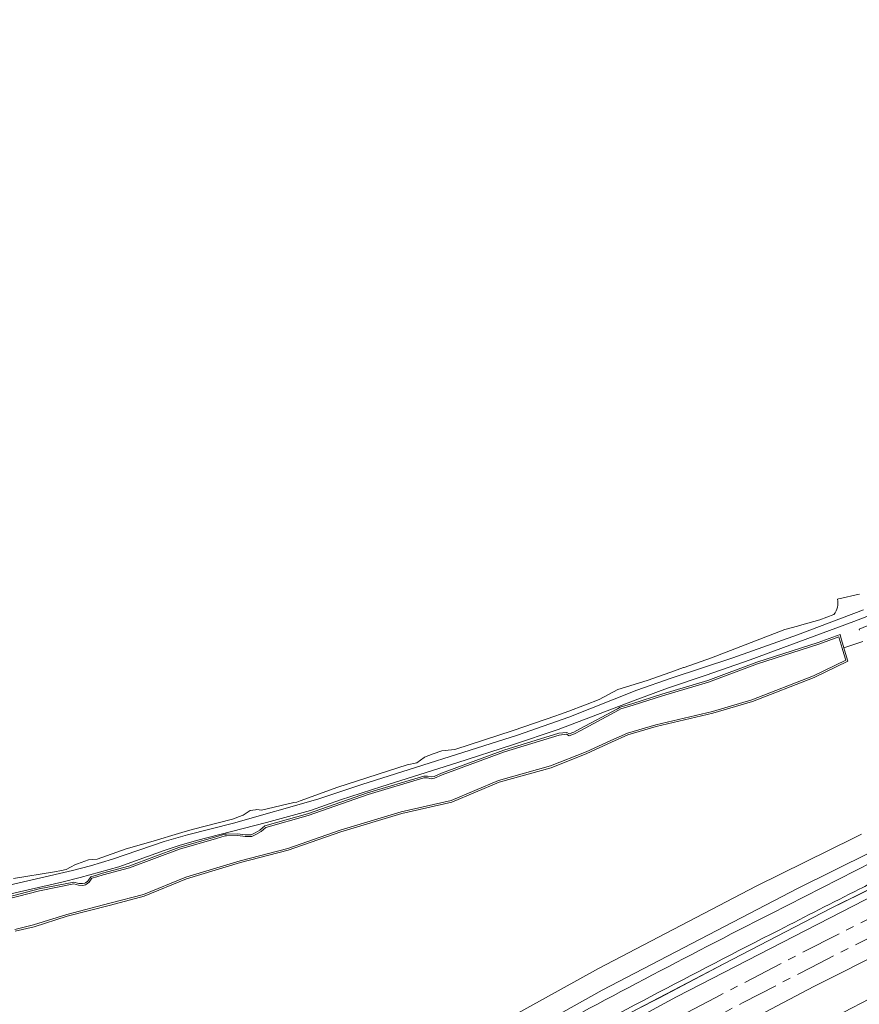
# Model space of a CAD drawing. Header units: metres. Extents: x 92650 to 117222, y 425801 to 461092.
# Tile 144 of 146: x 115548 to 115754, y 427469 to 427711. Entities that reach past the tile are written whole.
import ezdxf

# ---------------------------------------------------------------- set-up
doc = ezdxf.new("R2010")
doc.units = ezdxf.units.M
doc.linetypes.add('AM-AS-SO', pattern=[16, 10, -2, 2, -2])
for name, color, linetype, lineweight in [('B-WE-AM-AS_SPOOR_TREIN-G', 253, 'AM-AS-SO', 15), ('B-WE-GR-GRAS-GV', 253, 'CONTINUOUS', 15), ('B-WE-GR-GROENVOORZIENING-GV', 253, 'CONTINUOUS', 15), ('B-WE-IE-TERREINAFSCHEIDING_KUNSTMATIG_HEKWERK-G', 253, 'IE-TERREINAFSCHEIDING_KUNSTMATIG-SO', 15), ('B-WE-KW-KUNSTWERK_GELUIDSWERING_SCHERM-G', 253, 'CONTINUOUS', 15), ('B-WE-OG-TERREIN_OEVER-GV', 253, 'CONTINUOUS', 15), ('B-WE-OG-WATER-GV', 253, 'CONTINUOUS', 15), ('B-WE-OG-WEG-GV', 253, 'CONTINUOUS', 15), ('B-WE-VH-GESLOTENVERHARDING-GV', 253, 'CONTINUOUS', 15), ('B-WE-VH-HALFVERHARDING-GV', 253, 'CONTINUOUS', 15), ('B-WE-VH-ONVERHARD-GV', 253, 'CONTINUOUS', 15)]:
    doc.layers.add(name, color=color, linetype=linetype, lineweight=lineweight)
doc.linetypes.add('IE-TERREINAFSCHEIDING_KUNSTMATIG-SO', pattern='A,4,[82,NLCS.SHX,S=0.75,R=90,X=0,Y=0],4,-2', length=10)

msp = doc.modelspace()

# ---------------------------------------------------------------- linework, layer by layer
at = {"layer": 'B-WE-AM-AS_SPOOR_TREIN-G', "transparency": 33554687, "flags": 128}
for points in [[(111699.483, 427395.546), (111729.431, 427385.913), (112804.861, 427037.907), (112908.978, 427004.286), (112917.044, 427001.741), (112985.209, 426979.608), (113017.844, 426969.128), (113053.799, 426957.763), (113076.59, 426950.793), (113101.8, 426943.381), (113125.813, 426936.477), (113135.774, 426933.685), (113153.614, 426928.857), (113183.137, 426921.118), (113198.047, 426917.301), (113214.291, 426913.332), (113240.601, 426907.152), (113263.638, 426901.964), (113279.689, 426898.468), (113302.617, 426893.685), (113327.18, 426888.848), (113353.928, 426883.697), (113363.984, 426881.89), (113376.232, 426879.739), (113402.415, 426875.351), (113430.681, 426870.969), (113442.992, 426869.177), (113460.008, 426866.76), (113487.354, 426863.155), (113501.87, 426861.342), (113526.256, 426858.519), (113547.931, 426856.163), (113570.771, 426853.958), (113589.055, 426852.333), (113607.69, 426850.806), (113628.317, 426849.278), (113645.983, 426848.124), (113666.986, 426846.883), (113689.998, 426845.732), (113716.165, 426844.698), (113727.361, 426844.356), (113752.532, 426843.712), (113775.793, 426843.369), (113797.587, 426843.23), (113829.739, 426843.465), (113845.789, 426843.678), (113861.239, 426843.986), (113884.387, 426844.65), (113911.064, 426845.706), (113940.081, 426847.03), (113984.131, 426849.481), (113991.357, 426850), (114315.135, 426869.272), (114339.318, 426870.602), (114367.423, 426872.367), (114399.458, 426874.536), (114412.66, 426875.556), (114438.815, 426877.641), (114451.345, 426878.748), (114478.566, 426881.421), (114497.3, 426883.459), (114525.185, 426886.936), (114543.938, 426889.51), (114563.937, 426892.514), (114579.941, 426895.15), (114602.646, 426899.093), (114621.898, 426902.713), (114640.176, 426906.313), (114660.988, 426910.645), (114686.397, 426916.383), (114714.474, 426923.091), (114743.965, 426930.738), (114764.936, 426936.566), (114787.464, 426943.082), (114818.673, 426952.667), (114835.404, 426958.131), (114857.42, 426965.534), (114875.96, 426972.027), (114898.606, 426980.337), (114907.122, 426983.521), (114942.888, 426997.497), (114968.943, 427008.378), (114987.098, 427016.256), (115005.199, 427024.306), (115024.446, 427033.208), (115046.83, 427043.873), (115057.294, 427049.017), (115084.495, 427062.777), (115091.361, 427066.36), (115116.054, 427079.526), (115141.36, 427093.6), (115156.689, 427102.379), (115165.094, 427107.293), (115177.175, 427114.466), (115196.602, 427126.296), (115216.359, 427138.696), (115237.391, 427152.291), (115257.702, 427165.811), (115280.215, 427181.2), (115300.901, 427195.618), (115321.022, 427209.863), (115432.763, 427290.215), (115440.768, 427295.883), (115449.234, 427301.835), (115471.874, 427317.458), (115492.455, 427331.346), (115510.31, 427343.18), (115525.502, 427353.072), (115552.371, 427370.178), (115579.43, 427386.977), (115607.971, 427404.141), (115624.196, 427413.648), (115646.336, 427426.396), (115666.835, 427437.918), (115686.379, 427448.756), (115704.96, 427458.759), (115725.44, 427469.571), (115742.137, 427478.221), (115758.8, 427486.728), (115779.345, 427496.923), (115798.608, 427506.295), (115814.199, 427513.755), (115831.49, 427521.861), (115844.85, 427528.016), (115859.619, 427534.681), (115879.159, 427543.35), (115893.364, 427549.531), (115919.359, 427560.585), (115940.628, 427569.371), (115979, 427584.761), (116028.463, 427604.166), (116098.773, 427631.574)], [(111701.1, 427399.437), (112937.096, 426999.53), (113024.665, 426971.302), (113062.185, 426959.557), (113077.296, 426954.917), (113094.999, 426949.645), (113124.038, 426941.283), (113146.323, 426935.124), (113171.08, 426928.509), (113196.837, 426921.928), (113205.62, 426919.76), (113235.659, 426912.586), (113252.611, 426908.684), (113278.355, 426903.048), (113306.131, 426897.245), (113333.273, 426891.937), (113356.655, 426887.587), (113402.187, 426879.685), (113450.413, 426872.371), (113478.768, 426868.499), (113491.796, 426866.796), (113506.104, 426865.046), (113526.682, 426862.672), (113563.387, 426858.868), (113587.221, 426856.7), (113610.706, 426854.791), (113622.764, 426853.895), (113649.433, 426852.111), (113672.253, 426850.793), (113696.949, 426849.631), (113732.516, 426848.411), (113758.576, 426847.804), (113798.265, 426847.457), (113812.753, 426847.472), (113839.264, 426847.712), (113866.215, 426848.238), (113878.212, 426848.631), (113930.114, 426850.793), (113992.263, 426854.202), (114285.473, 426871.707), (114314.692, 426873.562), (114327.037, 426874.193), (114375.652, 426877.266), (114415.041, 426880.014), (114440.79, 426882.119), (114462.699, 426884.129), (114486.07, 426886.526), (114506.655, 426888.905), (114525.167, 426891.23), (114547.07, 426894.264), (114568.83, 426897.614), (114590.662, 426901.262), (114621.317, 426906.804), (114643.486, 426911.216), (114668.486, 426916.565), (114681.418, 426919.499), (114701.607, 426924.239), (114734.905, 426932.637), (114756.28, 426938.423), (114770.903, 426942.548), (114790.264, 426948.254), (114806.01, 426953.036), (114831.902, 426961.245), (114839.355, 426963.729), (114846.497, 426966.217), (114852.5, 426968.126), (114877.856, 426977.14), (114892.894, 426982.661), (114897.518, 426984.288), (114924.093, 426994.486), (114949.692, 427004.841), (114962.978, 427010.39), (114990.365, 427022.266), (115014.002, 427032.961), (115026.186, 427038.637), (115048.123, 427049.176), (115059.037, 427054.56), (115073.765, 427062.001), (115087.392, 427069.034), (115099.65, 427075.505), (115125.64, 427089.621), (115139.372, 427097.324), (115154.573, 427106.03), (115165.857, 427112.617), (115185.955, 427124.696), (115198.431, 427132.357), (115222.338, 427147.512), (115244.979, 427162.371), (115267.203, 427177.349), (115289.828, 427192.984), (115299.593, 427199.833), (115324.587, 427217.589), (115435.804, 427297.423), (115465.834, 427318.333), (115482.224, 427329.5), (115493.269, 427336.855), (115533.14, 427362.932), (115565.2, 427383.133), (115594.042, 427400.721), (115618.184, 427415.036), (115646.529, 427431.369), (115672.366, 427445.84), (115684.477, 427452.503), (115703.395, 427462.714), (115718.562, 427470.74), (115739.168, 427481.446), (115758.878, 427491.47), (115788.333, 427506.027), (115806.425, 427514.738), (115835.862, 427528.527), (115860.945, 427539.888), (115882.786, 427549.543), (115916.541, 427563.965), (115952.829, 427578.849), (115977.374, 427588.639), (116035.611, 427611.427)]]:
    msp.add_lwpolyline(points, dxfattribs=at)
at = {"layer": 'B-WE-GR-GRAS-GV', "transparency": 33554687, "flags": 128}
for points in [[(116193.55, 427680.093), (116058.833, 427627.675), (115972.935, 427593.996), (115941.734, 427581.462), (115905.388, 427566.52), (115904.126, 427564.955), (115883.297, 427555.642), (115878.683, 427554.948), (115852.999, 427543.412), (115803.793, 427520.792), (115746.904, 427492.705), (115720.684, 427479.079), (115699.44, 427467.965), (115675.079, 427454.678), (115652.231, 427442.046), (115642.949, 427436.783), (115619.971, 427423.459), (115596.164, 427409.313), (115566.713, 427391.521), (115537.679, 427373.337)], [(115545.574, 427376.308), (115569.836, 427391.422), (115591.871, 427404.858), (115613.516, 427417.573), (115648.427, 427437.878), (115669.412, 427449.441), (115709.062, 427470.951), (115761.158, 427497.777), (115791.633, 427512.582), (115835.272, 427533.281), (115871.016, 427549.577), (115890.84, 427558.122), (115923.047, 427571.625), (115949.745, 427582.433), (115986.356, 427596.951), (116045.296, 427620.091), (116102.15, 427642.068), (116135.044, 427655.091), (116155.27, 427662.835), (116193.317, 427677.566)], [(116173.958, 427656.025), (115985.049, 427582.338), (115970.47, 427576.548), (115927.843, 427559.067), (115891.113, 427543.464), (115847.976, 427524.366), (115779.748, 427492.092), (115742.824, 427473.547), (115696.388, 427449.061), (115652.204, 427424.598), (115615.726, 427403.506), (115565.139, 427372.759), (115515.181, 427340.899)], [(115743.523, 427463.811), (115763.136, 427473.9), (115801.243, 427492.813), (115824.334, 427503.744), (115849.812, 427515.361), (115869.478, 427523.978), (115881.938, 427529.704), (115945.972, 427556.491), (115992.207, 427575.671), (115992.106, 427575.963), (115994.345, 427576.74), (115994.444, 427576.455), (116041.61, 427594.647), (116069.666, 427605.065), (116108.619, 427619.927), (116143.759, 427633.663), (116178.483, 427647.666)], [(115754.803, 427558.208), (115750.194, 427556.699), (115750.601, 427555.311), (115751.164, 427553.394), (115742.909, 427549.381), (115727.735, 427543.493), (115718.01, 427540.641), (115704.111, 427537.359), (115697.176, 427535.34), (115693.127, 427533.483), (115687.109, 427530.724), (115678.311, 427527.242), (115665.535, 427523.712), (115653.908, 427518.803), (115641.651, 427515.953), (115626.665, 427511.491), (115613.767, 427507.02), (115602.071, 427503.986), (115588.779, 427499.963), (115578.42, 427495.711), (115570.11, 427493.516), (115559.519, 427490.769), (115551.399, 427488.205), (115546.774, 427487.072)], [(115640.984, 427450.813), (115689.93, 427477.969), (115728.641, 427498.156), (115752.68, 427510), (115754.496, 427510.947)]]:
    msp.add_lwpolyline(points, dxfattribs=at)
at = {"layer": 'B-WE-GR-GROENVOORZIENING-GV', "transparency": 33554687, "flags": 128}
for points in [[(115537.679, 427373.337), (115566.713, 427391.521), (115596.164, 427409.313), (115619.971, 427423.459), (115642.949, 427436.783), (115652.231, 427442.046), (115675.079, 427454.678), (115699.44, 427467.965), (115720.684, 427479.079), (115746.904, 427492.705), (115803.793, 427520.792), (115852.999, 427543.412), (115878.683, 427554.948), (115883.297, 427555.642), (115904.126, 427564.955), (115905.388, 427566.52), (115941.734, 427581.462), (115972.935, 427593.996), (116058.833, 427627.675), (116193.55, 427680.093)], [(115732.229, 427491.395), (115757.301, 427504.134), (115758.066, 427505.476), (115764, 427508.434), (115765.573, 427508.306), (115797.014, 427523.589), (115814.139, 427531.751), (115838.888, 427543.21), (115868.737, 427556.465), (115886.341, 427564.163), (115903.619, 427571.537), (115927.311, 427581.435), (115945.757, 427589.1), (115946.315, 427590.254), (115952.464, 427592.828), (115953.791, 427592.126), (115993.022, 427607.654), (116000, 427610.377), (116024.783, 427620.046), (116080.932, 427641.974), (116120.886, 427657.504), (116163.826, 427674.267)], [(115754.015, 427569.837), (115753.223, 427569.656), (115749.712, 427568.857), (115748.863, 427568.663), (115748.584, 427568.6)], [(115544.24, 427498.186), (115560.787, 427501.976), (115565.202, 427503.151), (115570.631, 427504.777), (115583.321, 427509.126), (115589.073, 427510.748), (115600.357, 427513.616), (115621.033, 427519.529), (115631.81, 427523.126), (115670.086, 427535.23), (115682.631, 427539.638), (115699.33, 427546.259), (115707.774, 427549.203), (115722.929, 427554.243), (115738.826, 427559.869), (115754.977, 427565.992)], [(115747.747, 427564.879), (115744.266, 427563.563), (115739.314, 427562.15), (115738.818, 427562.009), (115735.719, 427561.125), (115717.719, 427554.25), (115710.962, 427551.866), (115710.803, 427551.81), (115707.711, 427550.719), (115701.891, 427548.656), (115694.648, 427546.469), (115690.109, 427543.969), (115686.75, 427542.688), (115686.523, 427542.602), (115682.694, 427541.151), (115680.398, 427540.281), (115679.469, 427539.938), (115668.969, 427536.344), (115654.656, 427531.719), (115653.828, 427531.625), (115651.461, 427531.344), (115649.328, 427530.656), (115647.266, 427529.844), (115647.141, 427529.75), (115645.383, 427528.438), (115642.984, 427527.969), (115625.938, 427522.438), (115616.676, 427519.109), (115615.852, 427518.813), (115615.144, 427518.652), (115607.203, 427516.844), (115606.031, 427516.938), (115605.75, 427516.906), (115604.438, 427516.719), (115602.695, 427515.594), (115602.445, 427515.5), (115600.086, 427514.594), (115590.156, 427512.031), (115587.687, 427511.306), (115580.074, 427509.072), (115573.969, 427507.281), (115566.891, 427504.813), (115564.703, 427504.594), (115562.031, 427503.625), (115561.578, 427503.469), (115560.286, 427502.801), (115559.281, 427502.281), (115558.142, 427502.033), (115556.406, 427501.656), (115546.336, 427500.063)], [(115756.619, 427506.447), (115738.992, 427497.656), (115690.805, 427472.625), (115642.703, 427445.719), (115629.019, 427437.941)]]:
    msp.add_lwpolyline(points, dxfattribs=at)
at = {"layer": 'B-WE-GR-GROENVOORZIENING-GV', "transparency": 33554687}
for points in [[(115748.584, 427568.6, -0.2389735), (115747.747, 427564.879)], [(115759.339, 427500.122, 0.0020821), (115753.965, 427497.421)], [(115753.965, 427497.421, 0.0006068), (115734.267, 427487.383)], [(115670.456, 427458.907, -0.0056587), (115732.229, 427491.395)], [(115734.267, 427487.383, 0.00575), (115671.469, 427454.37)]]:
    msp.add_lwpolyline(points, format="xyb", dxfattribs=at)
at = {"layer": 'B-WE-IE-TERREINAFSCHEIDING_KUNSTMATIG_HEKWERK-G', "transparency": 33554687, "flags": 128}
msp.add_lwpolyline([(116280.208, 427710.789), (116277.857, 427710.883), (116275.459, 427710.787), (116272.909, 427710.631), (116270.448, 427710.127), (116265.504, 427708.742), (116262.564, 427707.524), (116236.455, 427696.605), (116228.527, 427693.598), (116191.81, 427679.291), (116176.64, 427673.357), (116154.548, 427664.764), (116132.08, 427656.021), (116100.326, 427643.691), (116061.808, 427628.722), (116020.045, 427612.343), (115981.18, 427597.13), (115973.596, 427594.111), (115968.692, 427592.21), (115941.734, 427581.462), (115905.35, 427566.334), (115904.126, 427564.955), (115903.587, 427564.423), (115893.769, 427560.087), (115883.248, 427555.462), (115878.336, 427554.563), (115860.43, 427546.561), (115849.484, 427541.645), (115834.635, 427535.004), (115818.373, 427527.359), (115804.82, 427520.977), (115746.904, 427492.705), (115720.684, 427479.079), (115704.923, 427470.747), (115699.44, 427467.965), (115683.551, 427459.216), (115669.396, 427451.454), (115652.231, 427442.046), (115645.3, 427438.046), (115619.971, 427423.459), (115597.362, 427410.156), (115583.067, 427401.529), (115566.713, 427391.521), (115563.825, 427389.811), (115536.707, 427372.89), (115521.195, 427362.971), (115505.422, 427352.589), (115484.52, 427338.789), (115481.396, 427336.615), (115460.976, 427322.793), (115450.864, 427315.858), (115444.316, 427311.456), (115430.282, 427301.466), (115425.674, 427298.149), (115400.819, 427280.614), (115383.949, 427268.463), (115345.827, 427240.952), (115330.672, 427229.895), (115315.102, 427218.766), (115294.689, 427204.444), (115267.311, 427185.396), (115247.86, 427172.128), (115209.187, 427146.777), (115195.663, 427138.393), (115160.794, 427117.29), (115124.028, 427096.445), (115111.107, 427089.257), (115079.365, 427072.36), (115077.442, 427071.314), (115069.253, 427067.074), (115031.033, 427048.242), (115011.419, 427039.178), (114996.346, 427032.313), (114981.57, 427025.576), (114967.866, 427019.625), (114955.528, 427014.407), (114938.032, 427006.964), (114933.041, 427003.699), (114928.331, 427001.312), (114923.854, 426999.436), (114919.047, 426997.787), (114907.5, 426995.611), (114884.658, 426987.26), (114879.562, 426984.854), (114877.084, 426983.457), (114872.487, 426980.073), (114870.439, 426978.4)], dxfattribs=at)
at = {"layer": 'B-WE-KW-KUNSTWERK_GELUIDSWERING_SCHERM-G', "transparency": 33554687, "flags": 128}
msp.add_lwpolyline([(115515.181, 427340.899), (115565.139, 427372.759), (115615.726, 427403.506), (115652.204, 427424.598), (115696.388, 427449.061), (115742.824, 427473.547), (115779.748, 427492.092), (115800.287, 427502.015), (115821.701, 427512.183), (115847.976, 427524.366), (115891.113, 427543.464), (115909.539, 427551.415), (115927.843, 427559.067), (115970.47, 427576.548), (115985.049, 427582.338), (116104.582, 427628.809), (116173.958, 427656.025)], dxfattribs=at)
at = {"layer": 'B-WE-OG-TERREIN_OEVER-GV', "transparency": 33554687, "flags": 128}
for points in [[(115546.774, 427487.072), (115551.399, 427488.205), (115559.519, 427490.769), (115570.11, 427493.516), (115578.42, 427495.711), (115588.779, 427499.963), (115602.071, 427503.986), (115613.767, 427507.02), (115626.665, 427511.491), (115641.651, 427515.953), (115653.908, 427518.803), (115665.535, 427523.712), (115678.311, 427527.242), (115687.109, 427530.724), (115693.127, 427533.483), (115697.176, 427535.34), (115704.111, 427537.359), (115718.01, 427540.641), (115727.735, 427543.493), (115742.909, 427549.381), (115751.164, 427553.394), (115750.601, 427555.311), (115750.194, 427556.699), (115749.467, 427559.174), (115749.241, 427559.942), (115743.859, 427558.007), (115728.841, 427553.162), (115716.783, 427548.664), (115705.513, 427545.292), (115698.337, 427543.026), (115695.276, 427542.06), (115694.609, 427541.706), (115685.362, 427536.789), (115683.868, 427535.962), (115682.744, 427535.568), (115682.131, 427535.886), (115680.193, 427535.679), (115666.688, 427531.507), (115651.437, 427525.873), (115649.604, 427525.051), (115648.865, 427524.972), (115647.974, 427525.154), (115647.022, 427525.189), (115633.248, 427521.04), (115618.502, 427515.916), (115608.043, 427512.956), (115606.841, 427511.89), (115605.644, 427511.232), (115604.992, 427510.916), (115604.713, 427510.78), (115603.218, 427510.78), (115601.428, 427511.032), (115598.628, 427510.919), (115598.227, 427510.903), (115596.039, 427510.276), (115586.918, 427507.665), (115574.655, 427503.072), (115568.201, 427501.326), (115566.698, 427500.882), (115565.29, 427500.466), (115564.61, 427499.403), (115563.981, 427498.97), (115563.813, 427498.855), (115563.31, 427498.782), (115562.396, 427498.839), (115561.121, 427499.166), (115552.644, 427497.456), (115541.704, 427494.64)], [(115541.82, 427494.219), (115552.742, 427497.031), (115561.109, 427498.719), (115562.328, 427498.406), (115563.328, 427498.344), (115563.977, 427498.438), (115564.228, 427498.611), (115564.93, 427499.094), (115565.57, 427500.094), (115566.822, 427500.464), (115568.32, 427500.906), (115574.789, 427502.656), (115587.055, 427507.25), (115596.159, 427509.857), (115598.297, 427510.469), (115598.646, 427510.483), (115601.406, 427510.594), (115603.188, 427510.344), (115604.813, 427510.344), (115605.182, 427510.523), (115605.844, 427510.844), (115607.094, 427511.531), (115608.258, 427512.563), (115618.633, 427515.5), (115633.383, 427520.625), (115647.078, 427524.75), (115647.922, 427524.719), (115648.844, 427524.531), (115649.719, 427524.625), (115651.602, 427525.469), (115666.828, 427531.094), (115680.281, 427535.25), (115682.047, 427535.438), (115682.711, 427535.094), (115684.047, 427535.563), (115685.57, 427536.406), (115694.814, 427541.321), (115695.445, 427541.656), (115698.468, 427542.61), (115705.641, 427544.875), (115716.922, 427548.25), (115728.984, 427552.75), (115744, 427557.594), (115748.953, 427559.375), (115749.048, 427559.051), (115749.775, 427556.576), (115750.182, 427555.188), (115750.641, 427553.625), (115742.734, 427549.781), (115727.594, 427543.906), (115717.898, 427541.063), (115704, 427537.781), (115697.023, 427535.75), (115692.945, 427533.88), (115686.938, 427531.125), (115678.172, 427527.656), (115665.391, 427524.125), (115653.773, 427519.219), (115641.539, 427516.375), (115626.531, 427511.906), (115613.641, 427507.438), (115601.953, 427504.406), (115588.633, 427500.375), (115578.281, 427496.125), (115570, 427493.938), (115559.398, 427491.188), (115551.281, 427488.625), (115546.688, 427487.5)], [(115763.136, 427473.9), (115743.523, 427463.811)]]:
    msp.add_lwpolyline(points, dxfattribs=at)
at = {"layer": 'B-WE-OG-WATER-GV', "transparency": 33554687, "flags": 128}
msp.add_lwpolyline([(115546.688, 427487.5), (115551.281, 427488.625), (115559.398, 427491.188), (115570, 427493.938), (115578.281, 427496.125), (115588.633, 427500.375), (115601.953, 427504.406), (115613.641, 427507.438), (115626.531, 427511.906), (115641.539, 427516.375), (115653.773, 427519.219), (115665.391, 427524.125), (115678.172, 427527.656), (115686.938, 427531.125), (115692.945, 427533.88), (115697.023, 427535.75), (115704, 427537.781), (115717.898, 427541.063), (115727.594, 427543.906), (115742.734, 427549.781), (115750.641, 427553.625), (115750.182, 427555.188), (115749.775, 427556.576), (115749.048, 427559.051), (115748.953, 427559.375), (115744, 427557.594), (115728.984, 427552.75), (115716.922, 427548.25), (115705.641, 427544.875), (115698.468, 427542.61), (115695.445, 427541.656), (115694.814, 427541.321), (115685.57, 427536.406), (115684.047, 427535.563), (115682.711, 427535.094), (115682.047, 427535.438), (115680.281, 427535.25), (115666.828, 427531.094), (115651.602, 427525.469), (115649.719, 427524.625), (115648.844, 427524.531), (115647.922, 427524.719), (115647.078, 427524.75), (115633.383, 427520.625), (115618.633, 427515.5), (115608.258, 427512.563), (115607.094, 427511.531), (115605.844, 427510.844), (115605.182, 427510.523), (115604.813, 427510.344), (115603.188, 427510.344), (115601.406, 427510.594), (115598.646, 427510.483), (115598.297, 427510.469), (115596.159, 427509.857), (115587.055, 427507.25), (115574.789, 427502.656), (115568.32, 427500.906), (115566.822, 427500.464), (115565.57, 427500.094), (115564.93, 427499.094), (115564.228, 427498.611), (115563.977, 427498.438), (115563.328, 427498.344), (115562.328, 427498.406), (115561.109, 427498.719), (115552.742, 427497.031), (115541.82, 427494.219)], dxfattribs=at)
at = {"layer": 'B-WE-OG-WEG-GV', "transparency": 33554687, "flags": 128}
for points in [[(115780.173, 427573.774), (115752.651, 427563.108), (115727.153, 427553.722), (115716.354, 427549.959), (115706.858, 427546.765), (115698.288, 427543.587), (115680.049, 427536.607), (115668.818, 427532.825), (115655.149, 427528.402), (115636.727, 427522.627), (115626.621, 427519.32), (115619.205, 427516.741), (115608.479, 427513.757), (115591.253, 427509.342), (115587, 427508.099), (115583.32, 427506.897), (115572.206, 427502.91), (115562.695, 427500.284), (115558.16, 427499.122), (115539.106, 427494.788)], [(115754.041, 427560.962), (115753.953, 427561.281), (115761.956, 427564.626)], [(115541.704, 427494.64), (115552.644, 427497.456), (115561.121, 427499.166), (115562.396, 427498.839), (115563.31, 427498.782), (115563.813, 427498.855), (115563.981, 427498.97), (115564.61, 427499.403), (115565.29, 427500.466), (115566.698, 427500.882), (115568.201, 427501.326), (115574.655, 427503.072), (115586.918, 427507.665), (115596.039, 427510.276), (115598.227, 427510.903), (115598.628, 427510.919), (115601.428, 427511.032), (115603.218, 427510.78), (115604.713, 427510.78), (115604.992, 427510.916), (115605.644, 427511.232), (115606.841, 427511.89), (115608.043, 427512.956), (115618.502, 427515.916), (115633.248, 427521.04), (115647.022, 427525.189), (115647.974, 427525.154), (115648.865, 427524.972), (115649.604, 427525.051), (115651.437, 427525.873), (115666.688, 427531.507), (115680.193, 427535.679), (115682.131, 427535.886), (115682.744, 427535.568), (115683.868, 427535.962), (115685.362, 427536.789), (115694.609, 427541.706), (115695.276, 427542.06), (115698.337, 427543.026), (115705.513, 427545.292), (115716.783, 427548.664), (115728.841, 427553.162), (115743.859, 427558.007), (115749.241, 427559.942), (115749.467, 427559.174), (115750.194, 427556.699), (115754.803, 427558.208)]]:
    msp.add_lwpolyline(points, dxfattribs=at)
at = {"layer": 'B-WE-VH-GESLOTENVERHARDING-GV', "transparency": 33554687, "flags": 128}
msp.add_lwpolyline([(116163.826, 427674.267), (116120.886, 427657.504), (116080.932, 427641.974), (116024.783, 427620.046), (116000, 427610.377), (115993.022, 427607.654), (115953.791, 427592.126), (115952.464, 427592.828), (115946.315, 427590.254), (115945.757, 427589.1), (115927.311, 427581.435), (115903.619, 427571.537), (115886.341, 427564.163), (115868.737, 427556.465), (115838.888, 427543.21), (115814.139, 427531.751), (115797.014, 427523.589), (115765.573, 427508.306), (115764, 427508.434), (115758.066, 427505.476), (115757.301, 427504.134), (115732.229, 427491.395)], dxfattribs=at)
at = {"layer": 'B-WE-VH-GESLOTENVERHARDING-GV', "transparency": 33554687}
for points in [[(115753.965, 427497.421, -0.0020821), (115759.339, 427500.122)], [(115734.267, 427487.383, -0.0006068), (115753.965, 427497.421)], [(115732.229, 427491.395, 0.0056587), (115670.456, 427458.907)], [(115671.469, 427454.37, -0.00575), (115734.267, 427487.383)]]:
    msp.add_lwpolyline(points, format="xyb", dxfattribs=at)
at = {"layer": 'B-WE-VH-HALFVERHARDING-GV', "transparency": 33554687, "flags": 128}
for points in [[(116193.317, 427677.566), (116155.27, 427662.835), (116135.044, 427655.091), (116102.15, 427642.068), (116045.296, 427620.091), (115986.356, 427596.951), (115949.745, 427582.433), (115923.047, 427571.625), (115890.84, 427558.122), (115871.016, 427549.577), (115835.272, 427533.281), (115791.633, 427512.582), (115761.158, 427497.777), (115709.062, 427470.951), (115669.412, 427449.441), (115648.427, 427437.878), (115613.516, 427417.573), (115591.871, 427404.858), (115569.836, 427391.422), (115545.574, 427376.308)], [(115515.181, 427340.899), (115565.139, 427372.759), (115615.726, 427403.506), (115652.204, 427424.598), (115696.388, 427449.061), (115742.824, 427473.547), (115779.748, 427492.092), (115847.976, 427524.366), (115891.113, 427543.464), (115927.843, 427559.067), (115970.47, 427576.548), (115985.049, 427582.338), (116173.958, 427656.025)]]:
    msp.add_lwpolyline(points, dxfattribs=at)
at = {"layer": 'B-WE-VH-ONVERHARD-GV', "transparency": 33554687, "flags": 128}
for points in [[(115539.106, 427494.788), (115558.16, 427499.122), (115562.695, 427500.284), (115572.206, 427502.91), (115583.32, 427506.897), (115587, 427508.099), (115591.253, 427509.342), (115608.479, 427513.757), (115619.205, 427516.741), (115626.621, 427519.32), (115636.727, 427522.627), (115655.149, 427528.402), (115668.818, 427532.825), (115680.049, 427536.607), (115698.288, 427543.587), (115706.858, 427546.765), (115716.354, 427549.959), (115727.153, 427553.722), (115752.651, 427563.108), (115780.173, 427573.774)], [(115754.977, 427565.992), (115738.826, 427559.869), (115722.929, 427554.243), (115707.774, 427549.203), (115699.33, 427546.259), (115682.631, 427539.638), (115670.086, 427535.23), (115631.81, 427523.126), (115621.033, 427519.529), (115600.357, 427513.616), (115589.073, 427510.748), (115583.321, 427509.126), (115570.631, 427504.777), (115565.202, 427503.151), (115560.787, 427501.976), (115544.24, 427498.186)]]:
    msp.add_lwpolyline(points, dxfattribs=at)

doc.saveas('drawing.dxf')
